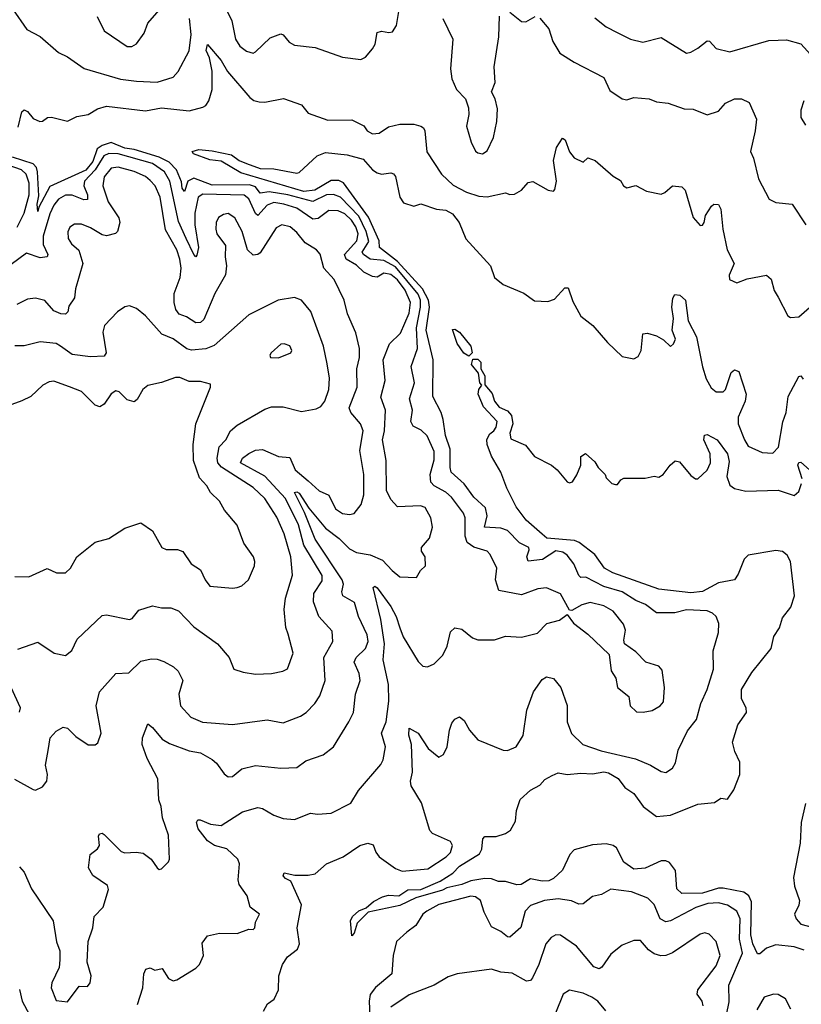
# Model space of a CAD drawing. Extents: x 1603745 to 1745082, y 385868 to 533966.
# Tile 248 of 256: x 1668096 to 1671506, y 424631 to 428930. Entities that reach past the tile are written whole.
import ezdxf

# ---------------------------------------------------------------- set-up
doc = ezdxf.new("R2010")
doc.units = 0

msp = doc.modelspace()

# ---------------------------------------------------------------- linework, layer by layer
at = {"layer": '0CON20XD'}
for points in [[(1668065, 428976.7), (1668126.9, 428886.9), (1668185, 428856.6), (1668265, 428786.9), (1668305, 428767.8), (1668377.4, 428717.4), (1668535, 428670.3), (1668605, 428660.9), (1668695, 428656.8), (1668765, 428678.9), (1668786.6, 428703.4), (1668835.4, 428794.6), (1668844.2, 428865), (1668837, 428935)], [(1668433.7, 428943.7), (1668465, 428881.4), (1668565, 428812.9), (1668585, 428813.1), (1668606.1, 428823.9), (1668638.3, 428871.7), (1668654.6, 428915.4), (1668724.7, 428995.3)], [(1668986.7, 428996.7), (1669021.8, 428925), (1669037.5, 428845), (1669056.5, 428815), (1669085, 428792.2), (1669114.5, 428784.5), (1669125, 428788.9), (1669189.5, 428850.5), (1669235, 428867.5), (1669245, 428864), (1669271.7, 428831.7), (1669295, 428818.9), (1669385, 428808.8), (1669505, 428765.7), (1669585, 428755.7), (1669605, 428765.8), (1669635, 428802), (1669646.4, 428823.6), (1669655.9, 428874.1), (1669675, 428879.4), (1669706.7, 428873.3), (1669722.4, 428877.6), (1669739.4, 428905), (1669750.9, 428965)], [(1669941.8, 428935), (1669985.6, 428845), (1669975.5, 428715), (1669981.6, 428671.6), (1670001.8, 428625), (1670040.6, 428585), (1670054.5, 428544.5), (1670056.4, 428516.4), (1670045.6, 428465), (1670065.7, 428395), (1670085, 428356.2), (1670095, 428348), (1670115, 428344.2), (1670135, 428358), (1670162.7, 428415), (1670178.2, 428485), (1670180.5, 428540.5), (1670170, 428585), (1670154.3, 428615), (1670170, 428655), (1670165.8, 428724.2), (1670187.1, 428855), (1670189.4, 428945)], [(1670235, 428962.9), (1670285, 428921.9), (1670305, 428920.8), (1670345, 428944.2)], [(1670365, 428937.1), (1670405, 428889.4), (1670422.5, 428835), (1670453.4, 428783.4), (1670515, 428744), (1670645, 428677.5), (1670670.6, 428620.6), (1670725, 428584.4), (1670745, 428580), (1670775, 428590), (1670842.5, 428585), (1670875, 428571.9), (1670926.2, 428566.2), (1670995, 428540.9), (1671035, 428538.6), (1671095, 428514.4), (1671145, 428530), (1671175.7, 428565), (1671215, 428584.3), (1671245, 428584.2), (1671278.3, 428568.3), (1671310.4, 428495), (1671305.4, 428445), (1671284.3, 428355), (1671297.5, 428325), (1671319.2, 428235), (1671365.8, 428145.8), (1671395, 428132.5), (1671466.2, 428125), (1671526.7, 428035)], [(1670605, 428938.1), (1670655, 428898.9), (1670703.3, 428873.3), (1670761.2, 428845), (1670815, 428831.4), (1670895, 428852.9), (1671005, 428784.4), (1671025, 428788.1), (1671055, 428805.6), (1671095, 428837.1), (1671105.5, 428835.5), (1671135, 428804.3), (1671195, 428789.2), (1671365, 428839.4), (1671405, 428840.6), (1671442.4, 428842.4), (1671504, 428824), (1671561.3, 428761.3)], [(1668089.5, 428460.5), (1668105, 428527.5), (1668115, 428536.2), (1668129.7, 428529.7), (1668155, 428498), (1668183.9, 428486.1), (1668195, 428486.2), (1668217.5, 428502.5), (1668235, 428504.3), (1668305, 428486.9), (1668345, 428507.3), (1668395, 428515.4), (1668435, 428540.8), (1668475, 428552.7), (1668645, 428532.2), (1668715, 428544.8), (1668835, 428532.7), (1668895, 428547.3), (1668908.1, 428555), (1668921.8, 428575), (1668935.4, 428625), (1668936.2, 428705), (1668924, 428764), (1668910, 428795), (1668915, 428821.2), (1668975, 428752.2), (1669003.1, 428703.1), (1669100.5, 428590.5), (1669117.6, 428577.6), (1669140.7, 428570.7), (1669165, 428570), (1669246.3, 428586.3), (1669325, 428558.6), (1669355, 428522.5), (1669440.7, 428490.7), (1669545, 428492.2), (1669596.8, 428466.8), (1669612.5, 428445), (1669635, 428432.2), (1669665, 428434.4), (1669705, 428462.5), (1669755, 428473.9), (1669815, 428473.2), (1669845.6, 428465.6), (1669857.8, 428457.8), (1669863.1, 428445), (1669872.9, 428352.9), (1669935.9, 428255.9), (1669986.8, 428206.8), (1670045, 428177.1), (1670098.8, 428158.8), (1670135, 428156.2), (1670215, 428174.2), (1670235, 428166.2), (1670255, 428168.8), (1670285, 428186.2), (1670315, 428218.8), (1670335, 428223.8), (1670402.5, 428185), (1670425, 428181.2), (1670431.7, 428188.3), (1670438.9, 428225), (1670424.5, 428314.5), (1670438.1, 428371.9), (1670465, 428412.5), (1670476.7, 428405), (1670495, 428353.3), (1670515, 428326.2), (1670555, 428307.5), (1670575, 428326.2), (1670606.7, 428315), (1670685, 428246.9), (1670717.7, 428227.7), (1670730, 428205), (1670745, 428196.2), (1670785, 428206), (1670831.7, 428181.7), (1670895, 428168.6), (1670911.2, 428175), (1670945, 428204.3), (1670985, 428200.8), (1671000, 428185), (1671035, 428066), (1671065, 428031.9), (1671075, 428033.1), (1671083.1, 428045), (1671089.1, 428075), (1671114.3, 428115.7), (1671125, 428124.5), (1671145, 428123.1), (1671155, 428103.3), (1671163.8, 428015), (1671183.2, 427925), (1671214.2, 427865.8), (1671191.4, 427815), (1671193.8, 427795), (1671225, 427781.2), (1671270.9, 427799.1), (1671355, 427814), (1671375, 427797.5), (1671388, 427748), (1671405, 427719.2), (1671447.7, 427637.7), (1671459.3, 427629.3), (1671495, 427632.2), (1671565, 427694.5)], [(1671517.5, 428575), (1671504, 428535), (1671505, 428502.5), (1671525, 428470)], [(1668609.2, 424630.8), (1668633.8, 424703.8), (1668637.5, 424765), (1668646.7, 424785), (1668665, 424790), (1668685, 424780), (1668717.3, 424787.3), (1668745, 424743.8), (1668765, 424734.2), (1668781.7, 424738.3), (1668865, 424788.6), (1668880, 424805), (1668897.5, 424845), (1668892.1, 424897.9), (1668915, 424930), (1668967.7, 424942.3), (1669045, 424940.8), (1669095, 424958.8), (1669115, 424957.5), (1669122.5, 424965), (1669125, 424990), (1669142.5, 425025), (1669102, 425055), (1669088.5, 425105), (1669054.2, 425155), (1669049.2, 425175), (1669054.5, 425245), (1669047.5, 425265), (1668999.5, 425309.5), (1668945.7, 425325), (1668914.6, 425345), (1668875, 425397.5), (1668868, 425425), (1668873.3, 425436.7), (1668883.3, 425436.7), (1668928.4, 425418.4), (1668975, 425411.3), (1669068.2, 425471.8), (1669135, 425490), (1669156, 425486), (1669205, 425456.5), (1669245, 425441.9), (1669295, 425438.6), (1669365, 425466), (1669395, 425461.9), (1669455, 425465.7), (1669541.1, 425508.9), (1669574.3, 425565), (1669671.7, 425678.3), (1669681.5, 425698.5), (1669692.2, 425755), (1669674.7, 425815), (1669695.2, 425865), (1669706.1, 425955), (1669705, 426027.5), (1669682.1, 426135), (1669687.1, 426205), (1669671.6, 426311.6), (1669638.8, 426451.2), (1669645, 426456.2), (1669655, 426449.2), (1669715, 426368.2), (1669739.2, 426325), (1669754.7, 426275), (1669769.1, 426235), (1669835, 426128.1), (1669855, 426107.8), (1669875.7, 426104.3), (1669905, 426117.1), (1669941.8, 426155), (1669961.8, 426195), (1669975, 426256.7), (1669995, 426274.2), (1670025, 426268.6), (1670071.1, 426231.1), (1670095, 426221.8), (1670167.3, 426222.7), (1670215, 426238.6), (1670285, 426234.4), (1670355, 426251.8), (1670395.5, 426294.5), (1670451.7, 426308.3), (1670485, 426332.5), (1670512.5, 426295), (1670575, 426246.5), (1670668.7, 426158.7), (1670677.3, 426087.3), (1670697.5, 426055), (1670704.3, 426014.3), (1670753.3, 425975), (1670760, 425935), (1670787.5, 425907.5), (1670816.2, 425906.2), (1670855, 425914.3), (1670890.8, 425935), (1670905, 425952), (1670909.5, 426015), (1670899.4, 426089.4), (1670885, 426107.5), (1670828.8, 426125), (1670785, 426170.8), (1670734.6, 426204.6), (1670731.5, 426221.5), (1670738.8, 426265), (1670730.7, 426290.7), (1670685, 426347.7), (1670645, 426371.6), (1670585, 426386), (1670549.2, 426375), (1670505, 426351.2), (1670495, 426352.5), (1670455, 426424), (1670395, 426449.2), (1670357.5, 426445), (1670285, 426418.9), (1670187.2, 426437.2), (1670172.5, 426485), (1670177.5, 426535), (1670148.9, 426595), (1670135, 426609.5), (1670077, 426627), (1670048.1, 426648.1), (1670039.2, 426675), (1670040, 426755), (1670032, 426775), (1669980.3, 426845), (1669955, 426867.4), (1669904.1, 426895), (1669890.6, 426910.6), (1669887.7, 426945), (1669905, 427008.8), (1669904.3, 427045), (1669873.4, 427113.4), (1669848, 427138), (1669812.2, 427155), (1669802.4, 427175), (1669809.2, 427225), (1669796.1, 427275), (1669819.2, 427345), (1669804.7, 427415.3), (1669831.3, 427495), (1669828, 427585), (1669845.5, 427675), (1669844.5, 427705), (1669835, 427731.2), (1669735, 427850.4), (1669685, 427878.5), (1669625, 427883.8), (1669596.2, 427905), (1669590.6, 427915), (1669618.7, 427961.3), (1669607.8, 428005), (1669575, 428071.8), (1669495, 428155.2), (1669465, 428166.4), (1669435, 428164.9), (1669375, 428136.7), (1669266.2, 428165), (1669185, 428177.9), (1669145, 428172.3), (1669125, 428200.2), (1669099, 428209), (1668935, 428207.8), (1668855, 428237.4), (1668829.1, 428225), (1668815, 428179.2), (1668805, 428194.2), (1668801.7, 428221.7), (1668780.3, 428275), (1668748.4, 428308.4), (1668705, 428329.1), (1668595, 428363.5), (1668555, 428369.6), (1668495, 428393.5), (1668455, 428380), (1668434.3, 428365.7), (1668415, 428310.8), (1668385, 428273.6), (1668227.9, 428202.1), (1668178.8, 428111.2), (1668175, 428092.5), (1668171.7, 428125), (1668178.8, 428161.2), (1668173.5, 428265), (1668169.1, 428285), (1668155, 428300.6), (1668065, 428330)], [(1669159.1, 424600.9), (1669177.3, 424632.7), (1669205.8, 424654.2), (1669225.7, 424695), (1669226.7, 424755), (1669242.5, 424805), (1669265, 424839), (1669308.5, 424871.5), (1669317.3, 424895), (1669306.2, 424965), (1669325.2, 425065), (1669278.8, 425168.8), (1669255, 425180), (1669245, 425192.5), (1669250, 425205), (1669295.7, 425195.7), (1669355, 425194.6), (1669385, 425201.2), (1669434.8, 425245.2), (1669507.1, 425275), (1669580, 425325), (1669615, 425335.4), (1669638.2, 425328.2), (1669649.3, 425295), (1669664.7, 425275), (1669735, 425224.1), (1669765, 425211.8), (1669877.1, 425222.9), (1669956.9, 425275), (1669975, 425294.6), (1669984.6, 425325), (1669975, 425342.2), (1669896.7, 425376.7), (1669885, 425390), (1669849.5, 425510.5), (1669804.6, 425585), (1669801.3, 425605), (1669810.6, 425645), (1669805.4, 425765), (1669793.8, 425806.2), (1669795, 425836.7), (1669835, 425815.4), (1669878.7, 425748.7), (1669925, 425710), (1669945, 425721.2), (1669961.1, 425755), (1669971.3, 425828.7), (1669981.7, 425858.3), (1669995, 425876.7), (1670015, 425886.2), (1670035, 425870), (1670058.3, 425828.3), (1670095.5, 425785.5), (1670205, 425740.8), (1670225, 425740), (1670262, 425755), (1670292.9, 425805), (1670309.2, 425915), (1670337.9, 425995), (1670375, 426050), (1670395, 426060.8), (1670425, 426054), (1670457.5, 426015), (1670485.3, 425935.3), (1670484.7, 425865), (1670503.7, 425813.7), (1670552.5, 425765), (1670632.8, 425737.2), (1670782.4, 425702.4), (1670848.8, 425675), (1670895, 425647.5), (1670915, 425644), (1670945, 425662), (1670958.1, 425685), (1670969.8, 425740.2), (1671009.2, 425825), (1671049.6, 425875), (1671067.5, 425945), (1671096.2, 426005), (1671123.2, 426095), (1671121.5, 426175), (1671145.3, 426255), (1671146.1, 426293.9), (1671134.7, 426324.7), (1671119.1, 426339.1), (1671095, 426348.7), (1671005, 426352.9), (1670955, 426340), (1670875, 426339.7), (1670826.2, 426376.2), (1670783.9, 426393.9), (1670725, 426432.2), (1670645, 426455.8), (1670565.8, 426495.8), (1670545, 426495.3), (1670535, 426502.9), (1670514.3, 426555), (1670485, 426592.1), (1670465.6, 426605.6), (1670435, 426611.3), (1670376.6, 426573.3), (1670315.3, 426565.3), (1670308.2, 426585), (1670319.2, 426615), (1670316.8, 426625), (1670276.7, 426646.7), (1670225, 426699.7), (1670195, 426710.4), (1670124.3, 426714.3), (1670135.6, 426764.4), (1670128.8, 426798.8), (1670077.7, 426845), (1670035, 426903.1), (1669979.1, 426955), (1669973.7, 426975), (1669974.8, 427055), (1669953.4, 427115), (1669943.8, 427185), (1669934.7, 427215), (1669898.1, 427285), (1669899.8, 427445), (1669869.6, 427575), (1669884.5, 427674.5), (1669879.9, 427705), (1669853.6, 427755), (1669745, 427874.4), (1669666, 427935), (1669663.7, 427965), (1669618.2, 428068.2), (1669508.3, 428218.3), (1669487.9, 428227.9), (1669455, 428227.5), (1669383.1, 428185), (1669335, 428179.9), (1669061.3, 428261.3), (1668975, 428312.1), (1668925, 428317.5), (1668853.8, 428345), (1668848.8, 428355), (1668877.3, 428362.8), (1668935, 428358), (1669020, 428340), (1669054, 428315), (1669085, 428302.3), (1669145, 428279.6), (1669205, 428278.5), (1669305, 428260), (1669315, 428262.5), (1669394.2, 428335.8), (1669430.3, 428349.7), (1669525, 428340.2), (1669595, 428321.5), (1669635, 428274.6), (1669655, 428261.2), (1669675, 428256), (1669715, 428261.8), (1669727.2, 428257.2), (1669735.7, 428245), (1669754.4, 428155), (1669770.6, 428130.6), (1669815, 428115.8), (1669846.4, 428126.4), (1669915, 428103.3), (1669955, 428097.9), (1669985, 428081.8), (1670013.8, 428045), (1670042.6, 427972.6), (1670150, 427855), (1670168, 427805), (1670205, 427773.8), (1670295.7, 427735.7), (1670342.7, 427702.7), (1670400.3, 427699.7), (1670429.7, 427710.3), (1670475, 427758.8), (1670489.2, 427759.2), (1670509.7, 427699.7), (1670544, 427635), (1670597.5, 427595), (1670660.3, 427520.3), (1670725, 427459.2), (1670775, 427448.8), (1670795, 427460), (1670808.1, 427485), (1670815, 427558.8), (1670835, 427561.4), (1670875, 427549.4), (1670905, 427532.9), (1670935, 427503.8), (1670948.6, 427515), (1670956.9, 427535), (1670943.3, 427575), (1670948.5, 427625), (1670941.2, 427675), (1670945.4, 427714.6), (1670955, 427730.6), (1670976.6, 427726.6), (1671000.9, 427705), (1671012.3, 427615), (1671049.7, 427545), (1671075, 427413.8), (1671091.7, 427361.7), (1671112.5, 427322.5), (1671135.3, 427305.3), (1671165, 427305.4), (1671176.1, 427315), (1671200.2, 427389.8), (1671215, 427400.6), (1671234.5, 427394.5), (1671265.6, 427295), (1671261.3, 427265), (1671230.3, 427195), (1671231.5, 427165), (1671258.2, 427095), (1671275, 427067.5), (1671335, 427040), (1671382.4, 427037.6), (1671406.9, 427063.1), (1671426.1, 427173.9), (1671440.3, 427215), (1671449.1, 427285), (1671495, 427371.8), (1671505, 427374.4), (1671515, 427360)], [(1668822.3, 427975), (1668788.4, 428048.4), (1668751.5, 428225), (1668728.1, 428265), (1668675, 428301.6), (1668525, 428344), (1668485, 428346.2), (1668462.9, 428335), (1668425.4, 428274.6), (1668378.3, 428225), (1668376.2, 428205), (1668391.2, 428165), (1668391.1, 428145), (1668376, 428144), (1668325, 428164.4), (1668295.6, 428164.4), (1668265, 428146.3), (1668245, 428120.3), (1668227.2, 428082.8), (1668197.5, 427985), (1668198.8, 427948.8), (1668218.1, 427905), (1668215.9, 427894.1), (1668185, 427890.3), (1668125, 427910), (1668059.2, 427860.8)], [(1668085, 428024.8), (1668115, 428084.7), (1668136.7, 428165), (1668136.5, 428216.5), (1668124.4, 428255), (1668104.2, 428274.2), (1668046.2, 428295)], [(1668073.8, 425613.8), (1668155, 425568.8), (1668165, 425566.7), (1668195, 425581.2), (1668214, 425605), (1668216.9, 425635), (1668207.8, 425675), (1668219.5, 425739.5), (1668228.5, 425795), (1668255, 425824.2), (1668285, 425841.2), (1668305, 425837.5), (1668340.6, 425800.6), (1668394.5, 425764.5), (1668425, 425764.3), (1668437.3, 425772.7), (1668451.8, 425815), (1668430, 425935), (1668444, 425996), (1668515, 426075.8), (1668572, 426078), (1668625, 426130), (1668669.8, 426140.2), (1668695, 426138.8), (1668725, 426127.3), (1668767.1, 426105), (1668786.9, 426085), (1668808.2, 426045), (1668790.4, 425985), (1668797.1, 425935), (1668843.3, 425885), (1668892.8, 425862.8), (1669025, 425852.3), (1669175, 425872.5), (1669245, 425859.4), (1669320.8, 425889.2), (1669345.7, 425905), (1669384.4, 425945), (1669405, 425978), (1669428.7, 426045), (1669422.5, 426145), (1669462.3, 426215), (1669459.9, 426259.9), (1669401.3, 426325), (1669378.3, 426388.3), (1669379.2, 426425), (1669415, 426480), (1669415, 426503.8), (1669335.8, 426635.8), (1669312.3, 426725), (1669255, 426839.2), (1669165, 426937.3), (1669059.6, 426995), (1669068.2, 427015), (1669095, 427036.2), (1669125, 427050.7), (1669155, 427053.8), (1669225, 427023.2), (1669275, 427019.1), (1669297.2, 426965), (1669355, 426916), (1669402.3, 426872.3), (1669445, 426854.3), (1669474.5, 426795), (1669505, 426774.5), (1669535, 426769.4), (1669555, 426774.4), (1669586, 426814), (1669597.4, 426855), (1669597.7, 426945), (1669580.6, 427049.4), (1669593.9, 427135), (1669583.6, 427165), (1669540.6, 427215), (1669534.2, 427235), (1669569.1, 427325), (1669566.7, 427405), (1669578.6, 427455), (1669579.1, 427495), (1669563, 427563), (1669525.6, 427645.6), (1669511.4, 427705), (1669467.5, 427795), (1669423.5, 427845), (1669406.4, 427906.4), (1669391.1, 427925), (1669341.5, 427955), (1669305, 428000.5), (1669275.6, 428025), (1669240, 428035), (1669215, 428020.6), (1669145, 427912.2), (1669135, 427904.5), (1669115, 427902.5), (1669090, 427925), (1669066.1, 428005), (1669034.4, 428065), (1669005, 428083.3), (1668985, 428080), (1668963.3, 428066.7), (1668952.9, 428045), (1668951.2, 428015), (1668956.5, 427995), (1668993.5, 427943.5), (1668991.8, 427895), (1668998.2, 427855), (1668993.9, 427816.1), (1668947.9, 427735), (1668898.7, 427621.3), (1668885, 427607.5), (1668865, 427606.6), (1668823.2, 427633.2), (1668791.8, 427645), (1668777.4, 427665), (1668769.7, 427695), (1668770, 427735), (1668795.8, 427805), (1668800, 427845), (1668795, 427883.8), (1668782.1, 427925), (1668732.4, 428012.4), (1668709, 428155), (1668687.2, 428205), (1668665, 428228.2), (1668644.5, 428245), (1668595, 428267.1), (1668525, 428285.6), (1668495, 428281.2), (1668465, 428244.5), (1668459.2, 428205), (1668482.5, 428135), (1668528.8, 428065), (1668532.5, 428045), (1668523.3, 428005), (1668513.9, 427996.1), (1668475, 427986), (1668455, 427990), (1668405, 428021.5), (1668365, 428037.3), (1668335, 428036.7), (1668315, 428023.8), (1668305.6, 428004.4), (1668307.8, 427975), (1668321.2, 427951.2), (1668353.8, 427923.8), (1668370.8, 427865), (1668339.1, 427755), (1668334.5, 427715), (1668310.3, 427679.7), (1668305.6, 427655), (1668296.2, 427645), (1668275, 427645.6), (1668245, 427658.8), (1668205, 427703.5), (1668165, 427714.6), (1668129.8, 427710.2), (1668083.7, 427686.3)], [(1668095, 425230.8), (1668115, 425208), (1668147.1, 425135), (1668242.1, 424995), (1668255.9, 424904.1), (1668271.4, 424865), (1668271.2, 424825), (1668268.3, 424791.7), (1668236.7, 424725), (1668233.8, 424703.8), (1668255, 424647.5), (1668305, 424642.5), (1668355, 424710), (1668391.7, 424708.3), (1668403.3, 424725), (1668408, 424755), (1668390.8, 424815), (1668394.2, 424905), (1668415.6, 424965), (1668420.8, 425015), (1668460, 425055), (1668482.7, 425132.7), (1668479.5, 425149.5), (1668415, 425193.8), (1668396.4, 425226.4), (1668404, 425285), (1668435, 425310), (1668443.8, 425325), (1668440, 425365), (1668444.2, 425375.8), (1668455, 425378.8), (1668465, 425373.3), (1668539.1, 425299.1), (1668555, 425292.5), (1668604.4, 425295.6), (1668635, 425290.6), (1668670, 425265), (1668695, 425226.7), (1668705, 425220), (1668715, 425223.3), (1668745, 425253.3), (1668749.2, 425265), (1668745, 425370), (1668718.9, 425445), (1668713.1, 425495), (1668703.4, 425523.4), (1668698.2, 425615), (1668652.5, 425705), (1668630.9, 425765), (1668632.1, 425795), (1668654.4, 425855.6), (1668675, 425840), (1668718.2, 425788.2), (1668749.7, 425769.7), (1668835, 425737.9), (1668885, 425728.9), (1668935, 425700), (1668955, 425684.2), (1668987.7, 425637.7), (1669005, 425623.8), (1669025, 425626.2), (1669065, 425660), (1669125, 425674.3), (1669235, 425662.2), (1669305, 425664.4), (1669345, 425693.6), (1669419.8, 425720.2), (1669465.3, 425754.7), (1669532.1, 425865), (1669551.8, 425905), (1669561.8, 425985), (1669580.9, 426045), (1669577.7, 426075), (1669554.7, 426125), (1669564.7, 426145), (1669605.3, 426185), (1669615.8, 426215), (1669612.4, 426245), (1669574.8, 426325), (1669557.3, 426385), (1669505.2, 426415.3), (1669501.7, 426431.7), (1669508.1, 426465), (1669503.1, 426485), (1669385, 426662.2), (1669338.4, 426778.4), (1669294.8, 426865.2), (1669305, 426868.9), (1669315, 426862.4), (1669357.7, 426797.7), (1669430.3, 426710.3), (1669489.2, 426665), (1669535, 426619.8), (1669565, 426603.1), (1669625, 426593.5), (1669679.4, 426570.6), (1669720.6, 426525), (1669755, 426498), (1669827.5, 426495), (1669844.4, 426525.6), (1669866.2, 426545), (1669865.8, 426585), (1669849.7, 426609.7), (1669849.2, 426625), (1669884, 426666), (1669897.3, 426715), (1669889.5, 426755), (1669865, 426800), (1669845, 426807.7), (1669745, 426802.9), (1669715, 426835.8), (1669696.4, 426875), (1669695.5, 427005), (1669679.1, 427095), (1669687.1, 427135), (1669691.5, 427225), (1669671.8, 427281.8), (1669691.1, 427355), (1669681.8, 427445), (1669708.9, 427515), (1669758.2, 427561.8), (1669795, 427648.2), (1669801.1, 427695), (1669778.5, 427748.5), (1669745, 427793.8), (1669715, 427817), (1669685, 427823.3), (1669655, 427806.5), (1669635, 427808.4), (1669597.6, 427827.6), (1669565, 427858.7), (1669520.5, 427885), (1669513.3, 427905), (1669567.6, 427965), (1669572.3, 427995), (1669563, 428025), (1669543.5, 428055), (1669515, 428082.9), (1669485, 428095.9), (1669445, 428097.5), (1669397.9, 428062.1), (1669375, 428058.4), (1669305, 428107), (1669248.9, 428125), (1669205, 428131.5), (1669175, 428120.6), (1669135, 428075.5), (1669125, 428083.6), (1669095, 428148.3), (1669075, 428163.8), (1668895, 428168.7), (1668874, 428155), (1668860.3, 428085), (1668859.7, 428035), (1668875.5, 427935), (1668868.5, 427901.5), (1668865, 427894.3), (1668855, 427904.2), (1668822.3, 427975)], [(1669437.4, 427427.4), (1669421.6, 427505), (1669365.7, 427655.7), (1669325.3, 427705.3), (1669295, 427716.5), (1669223.9, 427706.1), (1669095, 427641.2), (1668945, 427508.2), (1668907.6, 427492.4), (1668845, 427486.8), (1668825, 427492.7), (1668765, 427536.7), (1668716.6, 427556.6), (1668645, 427637.1), (1668605, 427669.2), (1668575, 427680), (1668555, 427676), (1668522, 427655), (1668465.4, 427594.6), (1668458.5, 427565), (1668473.5, 427475), (1668465, 427461.1), (1668405, 427458.2), (1668325, 427468.9), (1668274.4, 427505), (1668255, 427516.2), (1668185, 427523.1), (1668115, 427506.4), (1668075, 427506.4)], [(1670055, 427461.1), (1670033.6, 427473.6), (1670005, 427515.6), (1669985, 427576.7), (1669995, 427579.5), (1670015.6, 427565), (1670065, 427504.3), (1670070.5, 427475), (1670055, 427461.1)], [(1669225, 427454), (1669278.8, 427475), (1669283.8, 427485), (1669275, 427506), (1669250, 427515), (1669235, 427513.8), (1669193.3, 427475), (1669187.5, 427465), (1669190, 427455), (1669225, 427454)], [(1668087.8, 426182.2), (1668175, 426212.5), (1668246.2, 426165), (1668296.4, 426153.6), (1668323.8, 426176.2), (1668346.9, 426225), (1668455, 426329.2), (1668475, 426331.4), (1668575, 426310.8), (1668586.2, 426315), (1668615, 426352.5), (1668675, 426370.6), (1668715, 426362), (1668755, 426362.2), (1668789.2, 426349.2), (1668855, 426278.9), (1668959.2, 426205), (1669010, 426145), (1669030, 426095), (1669070.6, 426080.6), (1669125, 426072.2), (1669195, 426075.5), (1669244.5, 426085.5), (1669264.4, 426095.6), (1669288.9, 426165), (1669267.8, 426247.8), (1669256.7, 426276.7), (1669249.2, 426355), (1669255.8, 426405), (1669285.9, 426505), (1669279, 426585), (1669250.4, 426685), (1669217.6, 426757.6), (1669165, 426840), (1669115, 426887.8), (1668975.7, 426975.7), (1668960.2, 426995), (1668957.3, 427015), (1668965.9, 427065), (1668994.7, 427095), (1669015, 427135.5), (1669045, 427159.2), (1669165, 427230), (1669195, 427239.5), (1669245, 427239.6), (1669325, 427218.9), (1669389.7, 427230.3), (1669409.3, 427240.7), (1669427.5, 427265), (1669444.7, 427315.3), (1669448.4, 427365), (1669437.4, 427427.4)], [(1671518.3, 424868.3), (1671475, 424882.5), (1671395, 424890.9), (1671355, 424876.9), (1671325, 424851.4), (1671315, 424852), (1671295, 424895.6), (1671285.9, 424935), (1671289.3, 425079.3), (1671277, 425105), (1671255, 425120.9), (1671165, 425137.9), (1671145, 425137.7), (1671075, 425116.4), (1670985, 425115.5), (1670963.9, 425135), (1670957, 425215), (1670931, 425251), (1670915, 425258.1), (1670895, 425257.4), (1670825, 425226), (1670775, 425220.8), (1670731.7, 425251.7), (1670700.5, 425315), (1670685.2, 425325.2), (1670655, 425331.9), (1670595, 425328.2), (1670515, 425305.5), (1670496.2, 425285), (1670465, 425217.3), (1670425, 425180.5), (1670405, 425170.8), (1670375, 425168.4), (1670325, 425179.2), (1670284.2, 425155), (1670265, 425152.2), (1670215, 425168.1), (1670185, 425167.5), (1670155, 425178.8), (1670125, 425180.3), (1670065, 425170.4), (1670025, 425154.9), (1669959.6, 425140.4), (1669941, 425129), (1669823.7, 425096.3), (1669755, 425062.2), (1669616.8, 425033.2), (1669568.2, 424985), (1669555, 424941.2), (1669545, 424930), (1669540, 424995), (1669547.9, 425015), (1669575, 425038.9), (1669608, 425052), (1669640.4, 425079.6), (1669679.5, 425100.5), (1669705, 425108.2), (1669750, 425105), (1669789.5, 425130.5), (1669846.8, 425133.2), (1669931.1, 425168.9), (1669985.6, 425204.4), (1670015, 425233.9), (1670101.6, 425288.4), (1670112, 425308), (1670116.2, 425353.8), (1670125, 425363.3), (1670175, 425364.2), (1670215, 425376.5), (1670238, 425392), (1670258.9, 425431.1), (1670263.3, 425476.7), (1670280, 425525), (1670325, 425566.7), (1670365, 425587.5), (1670387.7, 425612.3), (1670419.5, 425630.5), (1670445, 425641.4), (1670485, 425634.6), (1670545, 425640.3), (1670595, 425637.3), (1670644.3, 425645.7), (1670665, 425641.4), (1670706.8, 425616.8), (1670737.1, 425577.1), (1670775, 425551.7), (1670815.8, 425495), (1670875, 425451.2), (1670935, 425457.2), (1671055, 425505.3), (1671127.1, 425512.9), (1671155, 425531.2), (1671185, 425526.7), (1671212.8, 425567.2), (1671237.9, 425635), (1671238.3, 425688.3), (1671216.9, 425735), (1671206.6, 425775), (1671229, 425851), (1671267.9, 425905), (1671266.1, 425925), (1671245.4, 425965), (1671246.2, 426005), (1671290.2, 426079.8), (1671375, 426184.4), (1671386.6, 426236.6), (1671411.3, 426275), (1671425, 426319.2), (1671461.2, 426365), (1671476.2, 426415), (1671460, 426565), (1671445, 426592.8), (1671425, 426608.3), (1671395, 426611.9), (1671275, 426591.7), (1671256.8, 426575), (1671231.2, 426508.8), (1671215, 426483.8), (1671145, 426471.3), (1671075, 426432.8), (1671025, 426428.3), (1670885, 426443.9), (1670684.2, 426515), (1670648.2, 426535), (1670605.7, 426595.7), (1670537.8, 426647.8), (1670516.2, 426656.2), (1670395.7, 426665.7), (1670375, 426683.7), (1670306.1, 426745), (1670262.7, 426802.7), (1670221.2, 426885), (1670195.8, 426955), (1670154.6, 427024.6), (1670135.6, 427075), (1670133.6, 427096.4), (1670147.7, 427122.3), (1670165, 427134.3), (1670175, 427150.8), (1670180, 427175), (1670119.1, 427239.1), (1670096.2, 427295), (1670098.8, 427315), (1670112, 427335), (1670104.1, 427344.1), (1670097.4, 427387.4), (1670066.7, 427425), (1670072.5, 427447.5), (1670095, 427448.5), (1670108.5, 427435), (1670107.5, 427405), (1670126.2, 427375), (1670125.6, 427335.6), (1670158.1, 427298.1), (1670167.3, 427265), (1670188.5, 427238.5), (1670225, 427222.9), (1670242, 427202), (1670247.9, 427165), (1670234.5, 427125), (1670239.4, 427099.4), (1670302.4, 427072.4), (1670342.9, 427022.9), (1670416.2, 426985), (1670441.2, 426965), (1670485, 426912), (1670495, 426908), (1670507.5, 426912.5), (1670526.5, 426943.5), (1670544.2, 426985), (1670545, 427022.5), (1670565, 427036.7), (1670605, 427000), (1670620, 426975), (1670650, 426945), (1670655, 426930), (1670680, 426905), (1670695, 426900), (1670705, 426900), (1670718.3, 426921.7), (1670731.7, 426928.3), (1670825, 426928), (1670865, 426936.7), (1670885, 426932.5), (1670903.3, 426945), (1670933.8, 426985), (1670956.1, 427003.9), (1670975, 427000), (1671025, 426939.4), (1671045, 426925.6), (1671055, 426925.6), (1671096.3, 426963.7), (1671109.7, 426995), (1671108.4, 427035), (1671080.8, 427095), (1671084.5, 427115.5), (1671095, 427118.9), (1671139.5, 427095), (1671183.8, 427035), (1671191.4, 427001.4), (1671181.1, 426935), (1671195, 426897.8), (1671215, 426883.6), (1671265, 426871.7), (1671405, 426875.7), (1671475, 426851.9), (1671495, 426870.8), (1671507.3, 426905)], [(1669025, 426448), (1669045, 426451.2), (1669065, 426458.8), (1669094, 426485), (1669120.8, 426545), (1669122.5, 426565), (1669115.8, 426585), (1669074.3, 426644.3), (1669045, 426723.3), (1668989.3, 426789.3), (1668967.9, 426827.9), (1668928.1, 426865), (1668911.9, 426895), (1668880, 426930), (1668854.7, 427004.7), (1668853.1, 427075), (1668864.6, 427165), (1668928, 427325), (1668928.1, 427338.1), (1668885, 427350.5), (1668835, 427350.4), (1668795, 427367.5), (1668775, 427367.9), (1668714.8, 427345.3), (1668655, 427332.7), (1668632.5, 427315), (1668608.5, 427271.5), (1668595, 427261.4), (1668565, 427270.6), (1668530, 427305), (1668515, 427310), (1668495, 427295.8), (1668465, 427250.8), (1668445, 427240), (1668425, 427246.9), (1668365, 427306.7), (1668313.1, 427326.9), (1668245, 427351.2), (1668225, 427349.5), (1668196.1, 427333.9), (1668145, 427284.6), (1668104.7, 427265.3), (1668045, 427243.8)], [(1671509.6, 426925), (1671491.9, 426985), (1671495, 426996.4), (1671505, 426997.5), (1671555, 426952.5)], [(1668075, 426499.5), (1668135, 426497.8), (1668215, 426534.2), (1668255.7, 426515.7), (1668295, 426515.7), (1668317.1, 426535), (1668345, 426584.2), (1668395.8, 426625), (1668425, 426649.5), (1668485, 426665.4), (1668555, 426710), (1668625, 426734), (1668675, 426698), (1668716.7, 426625), (1668735, 426616.2), (1668785, 426616.9), (1668807.8, 426607.8), (1668843.8, 426555), (1668885, 426527.5), (1668905, 426483.8), (1668925, 426457.5), (1669025, 426448)], [(1668095, 425906.7), (1668100, 425925), (1668058.5, 426015)], [(1671525, 425507.8), (1671505.2, 425425), (1671501.2, 425335), (1671472.9, 425185), (1671477.5, 425147.5), (1671498.1, 425085), (1671495.3, 425064.7), (1671476.9, 425025), (1671484.8, 425004.8), (1671505, 424981.8), (1671625, 424948.5)], [(1671180.8, 424585), (1671191.5, 424641.5), (1671190.2, 424715), (1671249.3, 424855), (1671236.9, 424915), (1671239.8, 425005), (1671225, 425037.3), (1671184, 425064), (1671144.6, 425074.6), (1671098.8, 425071.2), (1671046, 425054), (1670935, 424996), (1670915, 424991.2), (1670890.4, 425005), (1670865, 425066.7), (1670836.5, 425095), (1670765, 425122.6), (1670675.5, 425134.5), (1670635, 425110.6), (1670595, 425102.5), (1670555, 425069.4), (1670535, 425069.1), (1670503, 425083), (1670445, 425091.3), (1670385.4, 425084.6), (1670325, 425063.3), (1670301.5, 425038.5), (1670283.2, 424966.8), (1670235, 424924.5), (1670225, 424925.5), (1670195, 424949.6), (1670155, 424970), (1670123.2, 425033.2), (1670106.2, 425085), (1670085, 425100.7), (1670065, 425104.1), (1669925, 425066.6), (1669872, 425038), (1669855, 425024.4), (1669824.5, 424975), (1669785, 424946.9), (1669739.5, 424905), (1669725.3, 424844.7), (1669719.1, 424765), (1669647.7, 424705), (1669625.7, 424674.3), (1669620.9, 424645), (1669626.2, 424513.8)], [(1671077.8, 424625), (1671074.4, 424645), (1671051.5, 424675), (1671054.6, 424695), (1671135, 424799.1), (1671152.2, 424845), (1671135.3, 424905.3), (1671105, 424938), (1671085, 424942.9), (1671065, 424936.9), (1670943.8, 424856.2), (1670915, 424844.7), (1670893.4, 424843.4), (1670865, 424851.1), (1670839.6, 424869.6), (1670805, 424909.2), (1670775, 424910), (1670725, 424890), (1670675, 424850), (1670636.3, 424793.7), (1670625, 424786.5), (1670600.6, 424795), (1670525, 424884.6), (1670455, 424933.3), (1670435, 424934.5), (1670415, 424923.1), (1670391.1, 424895), (1670361.1, 424805), (1670333.3, 424746.7), (1670325, 424735.6), (1670307.1, 424732.9), (1670245, 424767.7), (1670195, 424772.2), (1670155, 424784.5), (1670005, 424764.4), (1669965, 424751.1), (1669905, 424715.4), (1669795, 424672.2), (1669715, 424618.5)], [(1668095, 424695.5), (1668106.9, 424645), (1668138.5, 424585)], [(1670653, 424603), (1670619.2, 424645), (1670592.6, 424662.6), (1670555, 424680.5), (1670495, 424692.5), (1670468, 424675), (1670397.4, 424502.6)], [(1671460.7, 424610.7), (1671437.5, 424655), (1671405, 424674.2), (1671385, 424675.7), (1671345, 424662), (1671313, 424607)]]:
    msp.add_lwpolyline(points, dxfattribs=at)

doc.saveas('drawing.dxf')
